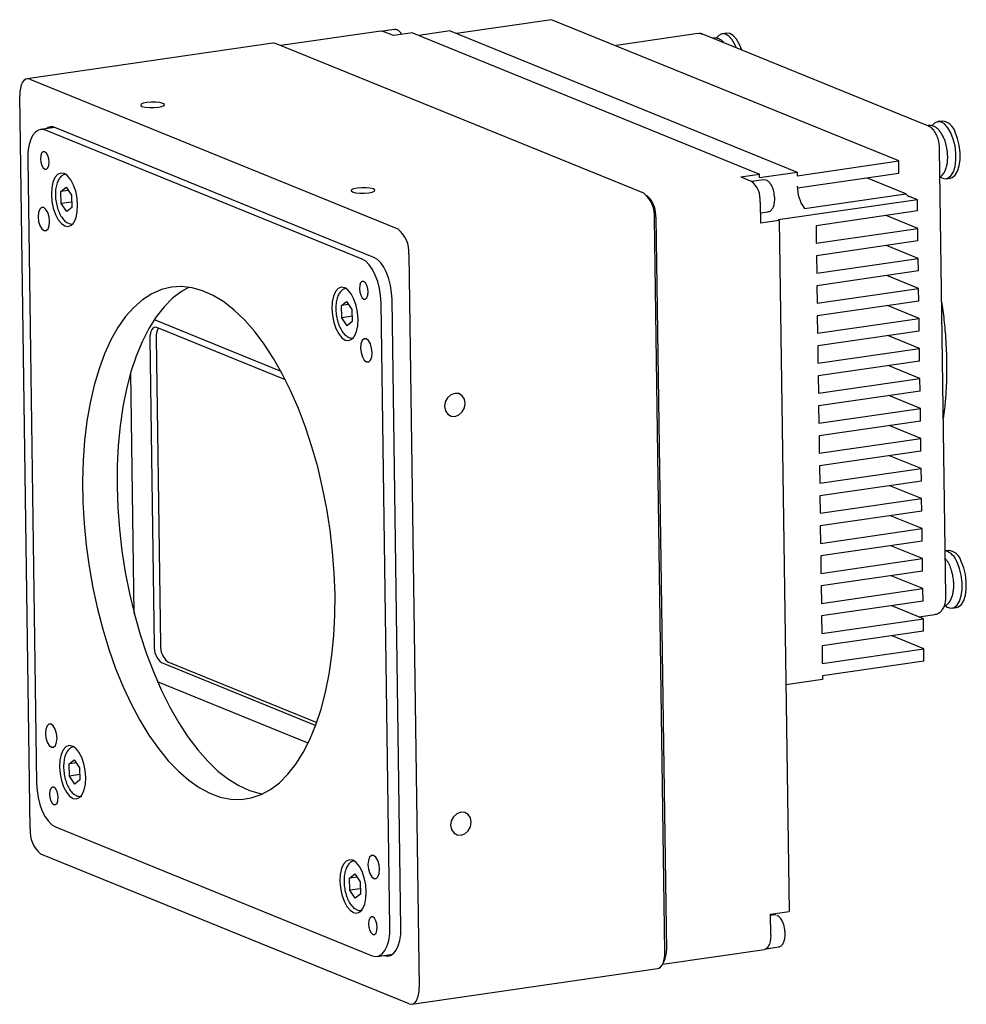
# Model space of a CAD drawing. Header units: millimetres. Extents: x 0 to 15109, y 0 to 959.
# Tile 2 of 5: x 14862 to 14994, y 543 to 680. Entities that reach past the tile are written whole.
import ezdxf

# ---------------------------------------------------------------- set-up
doc = ezdxf.new("R2010")
doc.units = ezdxf.units.MM
doc.layers.add('粗实线', color=7, linetype='Continuous', lineweight=50)

msp = doc.modelspace()

# ---------------------------------------------------------------- linework, layer by layer
at = {"layer": '粗实线', "lineweight": 30}
for p, q in [((14935.972, 680.172), (14922.711, 678.248)), ((14984.305, 660.508), (14935.972, 680.172)), ((14912.179, 678.594), (14898.248, 676.573)), ((14914.049, 678.799), (14912.454, 678.568)), ((14913.968, 677.954), (14912.504, 678.549)), ((14921.829, 678.607), (14917.468, 677.974)), ((14921.829, 678.607), (14970.161, 658.943)), ((14916.586, 678.333), (14913.968, 677.954)), ((14916.586, 678.333), (14964.919, 658.67)), ((14956.348, 678.23), (14945.004, 676.584)), ((14988.373, 665.419), (14957.127, 678.131)), ((14960.319, 678.283), (14959.726, 678.197)), ((14897.142, 676.917), (14862.918, 671.952)), ((14948.793, 656.009), (14897.531, 676.864)), ((14863.307, 671.899), (14914.569, 651.044)), ((14863.343, 567.533), (14861.884, 669.579)), ((14866.779, 665.172), (14864.791, 664.884)), ((14909.6, 646.836), (14865.466, 664.791)), ((14911.228, 647.089), (14866.801, 665.163)), ((14990.344, 666.068), (14989.751, 665.981)), ((14990.889, 599.967), (14990, 662.166)), ((14862.999, 660.77), (14864.241, 573.886)), ((14970.168, 658.457), (14984.305, 660.508)), ((14984.33, 658.759), (14984.305, 660.508)), ((14962.301, 658.29), (14964.919, 658.67)), ((14962.301, 658.29), (14963.765, 657.694)), ((14964.926, 658.184), (14964.919, 658.67)), ((14964.926, 658.184), (14970.161, 658.943)), ((14970.161, 658.943), (14970.168, 658.457)), ((14984.33, 658.759), (14970.2, 656.709)), ((14985.303, 655.947), (14979.953, 658.124)), ((14990.905, 658.025), (14991.498, 658.111)), ((14867.636, 656.255), (14868.345, 656.838)), ((14868.345, 656.838), (14869.099, 655.729)), ((14965.457, 657.884), (14963.854, 657.651)), ((14965.749, 657.844), (14965.457, 657.884)), ((14868.642, 656.401), (14867.636, 656.255)), ((14867.68, 654.564), (14867.636, 656.255)), ((14869.099, 655.729), (14869.143, 654.038)), ((14949.592, 655.337), (14949.22, 655.71)), ((14971.167, 653.896), (14985.303, 655.947)), ((14986.906, 655.102), (14985.832, 655.539)), ((14869.124, 654.774), (14867.68, 654.564)), ((14868.434, 653.456), (14867.68, 654.564)), ((14869.143, 654.038), (14868.434, 653.456)), ((14965.021, 654.768), (14965.062, 651.852)), ((14986.906, 655.102), (14967.534, 652.292)), ((14986.928, 653.547), (14986.906, 655.102)), ((14951.758, 550.451), (14950.299, 652.497)), ((14950.492, 652.66), (14951.95, 550.614)), ((14965.042, 653.277), (14966.103, 653.431)), ((14986.928, 653.547), (14972.792, 651.496)), ((14986.963, 651.117), (14982.552, 652.912)), ((14967.68, 652.232), (14965.062, 651.852)), ((14967.68, 652.232), (14967.534, 652.292)), ((14967.68, 652.232), (14969.056, 556.017)), ((14972.792, 651.496), (14972.826, 649.066)), ((14972.826, 649.066), (14986.963, 651.117)), ((14986.988, 649.368), (14986.963, 651.117)), ((14986.988, 649.368), (14972.851, 647.317)), ((14987.023, 646.938), (14982.611, 648.733)), ((14916.075, 647.532), (14917.534, 545.486)), ((14972.851, 647.317), (14972.886, 644.887)), ((14972.886, 644.887), (14987.023, 646.938)), ((14987.048, 645.189), (14987.023, 646.938)), ((14987.048, 645.189), (14972.911, 643.138)), ((14987.082, 642.759), (14982.671, 644.554)), ((14972.911, 643.138), (14972.946, 640.708)), ((14972.946, 640.708), (14987.082, 642.759)), ((14987.107, 641.01), (14987.082, 642.759)), ((14906.693, 640.366), (14907.402, 640.948)), ((14907.699, 640.512), (14906.693, 640.366)), ((14906.737, 638.675), (14906.693, 640.366)), ((14907.402, 640.948), (14908.156, 639.84)), ((14913.453, 553.865), (14912.21, 640.749)), ((14914.989, 553.768), (14913.739, 641.236)), ((14987.107, 641.01), (14972.971, 638.959)), ((14987.142, 638.58), (14982.731, 640.375)), ((14908.181, 638.884), (14906.737, 638.675)), ((14908.156, 639.84), (14908.2, 638.148)), ((14972.971, 638.959), (14973.006, 636.529)), ((14880.635, 638.422), (14898.24, 631.26)), ((14907.491, 637.566), (14906.737, 638.675)), ((14908.2, 638.148), (14907.491, 637.566)), ((14973.006, 636.529), (14987.142, 638.58)), ((14987.167, 636.831), (14987.142, 638.58)), ((14898.888, 630.026), (14880.968, 637.317)), ((14987.167, 636.831), (14973.031, 634.78)), ((14987.202, 634.401), (14982.791, 636.196)), ((14880.02, 635.771), (14880.631, 593.009)), ((14880.892, 635.897), (14881.503, 593.135)), ((14973.031, 634.78), (14973.065, 632.35)), ((14973.065, 632.35), (14987.202, 634.401)), ((14987.227, 632.652), (14987.202, 634.401)), ((14987.227, 632.652), (14973.09, 630.601)), ((14987.262, 630.222), (14982.85, 632.017)), ((14877.847, 597.492), (14877.367, 631.081)), ((14973.09, 630.601), (14973.125, 628.171)), ((14973.125, 628.171), (14987.262, 630.222)), ((14987.287, 628.473), (14987.262, 630.222)), ((14987.287, 628.473), (14973.15, 626.422)), ((14987.321, 626.043), (14982.91, 627.838)), ((14973.15, 626.422), (14973.185, 623.992)), ((14973.185, 623.992), (14987.321, 626.043)), ((14987.346, 624.294), (14987.321, 626.043)), ((14987.346, 624.294), (14973.21, 622.243)), ((14987.381, 621.864), (14982.97, 623.659)), ((14973.21, 622.243), (14973.245, 619.813)), ((14973.245, 619.813), (14987.381, 621.864)), ((14987.406, 620.115), (14987.381, 621.864)), ((14987.406, 620.115), (14973.27, 618.064)), ((14987.441, 617.685), (14983.029, 619.48)), ((14973.27, 618.064), (14973.304, 615.634)), ((14973.304, 615.634), (14987.441, 617.685)), ((14987.466, 615.936), (14987.441, 617.685)), ((14987.466, 615.936), (14973.329, 613.885)), ((14987.501, 613.506), (14983.089, 615.301)), ((14973.329, 613.885), (14973.364, 611.455)), ((14973.364, 611.455), (14987.501, 613.506)), ((14987.526, 611.757), (14987.501, 613.506)), ((14987.526, 611.757), (14973.389, 609.706)), ((14987.56, 609.327), (14983.149, 611.122)), ((14973.389, 609.706), (14973.424, 607.276)), ((14973.424, 607.276), (14987.56, 609.327)), ((14987.585, 607.578), (14987.56, 609.327)), ((14987.585, 607.578), (14973.449, 605.527)), ((14987.62, 605.148), (14983.209, 606.943)), ((14991.198, 606.298), (14990.799, 606.24)), ((14973.449, 605.527), (14973.484, 603.097)), ((14973.484, 603.097), (14987.62, 605.148)), ((14987.645, 603.399), (14987.62, 605.148)), ((14987.645, 603.399), (14973.509, 601.348)), ((14987.68, 600.969), (14983.268, 602.764)), ((14973.509, 601.348), (14973.543, 598.918)), ((14973.543, 598.918), (14987.68, 600.969)), ((14987.705, 599.22), (14987.68, 600.969)), ((14987.705, 599.22), (14973.568, 597.169)), ((14987.74, 596.79), (14983.328, 598.585)), ((14991.759, 598.255), (14992.353, 598.341)), ((14973.568, 597.169), (14973.603, 594.739)), ((14973.603, 594.739), (14987.74, 596.79)), ((14987.09, 597.054), (14989.343, 597.381)), ((14987.765, 595.041), (14987.74, 596.79)), ((14987.765, 595.041), (14973.628, 592.99)), ((14987.799, 592.611), (14983.388, 594.406)), ((14973.628, 592.99), (14973.663, 590.56)), ((14973.663, 590.56), (14987.799, 592.611)), ((14987.824, 590.862), (14987.799, 592.611)), ((14882.508, 590.794), (14903.268, 582.348)), ((14987.824, 590.862), (14973.688, 588.811)), ((14881.635, 590.668), (14903.115, 581.929)), ((14973.695, 588.325), (14968.604, 587.586)), ((14973.688, 588.811), (14973.695, 588.325)), ((14902.065, 579.46), (14881.098, 587.99)), ((14868.775, 576.562), (14869.485, 577.145)), ((14869.485, 577.145), (14870.238, 576.036)), ((14869.782, 576.708), (14868.775, 576.562)), ((14868.82, 574.871), (14868.775, 576.562)), ((14870.238, 576.036), (14870.283, 574.345)), ((14870.263, 575.081), (14868.82, 574.871)), ((14869.573, 573.763), (14868.82, 574.871)), ((14870.283, 574.345), (14869.573, 573.763)), ((14866.852, 567.799), (14910.986, 549.844)), ((14916.111, 543.166), (14864.85, 564.022)), ((14907.832, 560.673), (14908.541, 561.255)), ((14908.838, 560.819), (14907.832, 560.673)), ((14907.876, 558.982), (14907.832, 560.673)), ((14908.541, 561.255), (14909.295, 560.147)), ((14909.295, 560.147), (14909.339, 558.456)), ((14909.32, 559.191), (14907.876, 558.982)), ((14908.63, 557.873), (14907.876, 558.982)), ((14909.339, 558.456), (14908.63, 557.873)), ((14966.438, 555.637), (14969.056, 556.017)), ((14966.48, 552.722), (14966.438, 555.637)), ((14966.92, 555.547), (14966.44, 555.477)), ((14966.618, 555.664), (14966.565, 555.495)), ((14967.212, 555.507), (14966.92, 555.547)), ((14965.874, 550.848), (14967.566, 551.093)), ((14911.66, 549.751), (14913.844, 550.068)), ((14951.427, 548.686), (14965.618, 550.744)), ((14951.407, 548.648), (14951.658, 549.111)), ((14916.5, 543.113), (14950.724, 548.078))]:
    msp.add_line(p, q, dxfattribs=at)
at = {"layer": '粗实线', "lineweight": 30, "flags": 128}
for points in [[(14912.179, 678.594), (14912.266, 678.6), (14912.504, 678.549)], [(14961.714, 676.265), (14961.549, 676.641), (14961.133, 677.353), (14960.664, 677.867), (14960.173, 678.153), (14959.69, 678.191), (14959.245, 677.979), (14958.945, 677.651)], [(14962.447, 675.967), (14962.143, 676.727), (14961.726, 677.439), (14961.258, 677.953), (14960.766, 678.239), (14960.319, 678.283)], [(14897.531, 676.864), (14897.246, 676.924), (14897.142, 676.917)], [(14863.307, 671.899), (14863.022, 671.959), (14862.75, 671.905), (14862.501, 671.739), (14862.284, 671.466), (14862.108, 671.099), (14861.98, 670.65), (14861.904, 670.137), (14861.884, 669.579)], [(14879.595, 668.644), (14879.105, 668.539), (14878.813, 668.4), (14878.762, 668.249), (14878.96, 668.107), (14879.378, 667.998), (14879.952, 667.937), (14880.594, 667.933), (14881.206, 667.988), (14881.696, 668.093), (14881.988, 668.232), (14882.039, 668.384), (14881.84, 668.525), (14881.422, 668.635), (14880.849, 668.696), (14880.207, 668.699), (14879.595, 668.644)], [(14865.466, 664.791), (14864.972, 664.896), (14864.5, 664.802), (14864.067, 664.513), (14863.692, 664.041), (14863.387, 663.404), (14863.165, 662.626), (14863.034, 661.737), (14862.999, 660.77)], [(14991.574, 664.426), (14991.158, 665.137), (14990.689, 665.652), (14990.198, 665.937), (14989.715, 665.976), (14989.27, 665.764), (14988.976, 665.445)], [(14990.108, 658.247), (14990.211, 658.181), (14990.702, 658.018), (14991.17, 658.106), (14991.584, 658.438), (14991.92, 658.994), (14992.156, 659.74), (14992.276, 660.627), (14992.275, 661.601), (14992.151, 662.6), (14991.912, 663.562), (14991.574, 664.426)], [(14991.498, 658.111), (14991.763, 658.192), (14992.178, 658.524), (14992.513, 659.08), (14992.749, 659.826), (14992.87, 660.713), (14992.868, 661.687), (14992.744, 662.686), (14992.506, 663.648), (14992.168, 664.512)], [(14865.991, 660.326), (14865.937, 660.81), (14865.799, 661.258), (14865.598, 661.602), (14865.363, 661.79), (14865.131, 661.792), (14864.936, 661.609), (14864.81, 661.269), (14864.77, 660.823), (14864.823, 660.339), (14864.961, 659.891), (14865.163, 659.547), (14865.398, 659.36), (14865.63, 659.357), (14865.824, 659.54), (14865.951, 659.88), (14865.991, 660.326)], [(14869.959, 654.364), (14869.883, 655.333), (14869.687, 656.286), (14869.386, 657.159), (14868.998, 657.893), (14868.551, 658.436), (14868.076, 658.753), (14867.604, 658.822), (14867.167, 658.638), (14866.797, 658.213), (14866.516, 657.576), (14866.346, 656.772), (14866.297, 655.854), (14866.373, 654.885), (14866.568, 653.932), (14866.87, 653.059), (14867.258, 652.325), (14867.704, 651.781), (14868.18, 651.464), (14868.652, 651.396), (14869.088, 651.58), (14869.459, 652.005), (14869.739, 652.642), (14869.91, 653.446), (14869.959, 654.364)], [(14908.887, 656.726), (14908.398, 656.622), (14908.105, 656.483), (14908.054, 656.331), (14908.253, 656.19), (14908.671, 656.08), (14909.244, 656.019), (14909.886, 656.016), (14910.498, 656.071), (14910.988, 656.176), (14911.28, 656.315), (14911.331, 656.466), (14911.133, 656.608), (14910.715, 656.717), (14910.141, 656.778), (14909.5, 656.781), (14908.887, 656.726)], [(14866.06, 652.085), (14865.99, 652.724), (14865.808, 653.315), (14865.541, 653.769), (14865.231, 654.017), (14864.925, 654.02), (14864.668, 653.779), (14864.501, 653.33), (14864.449, 652.741), (14864.519, 652.102), (14864.701, 651.511), (14864.967, 651.057), (14865.277, 650.81), (14865.584, 650.806), (14865.84, 651.048), (14866.007, 651.497), (14866.06, 652.085)], [(14913.739, 641.236), (14913.678, 642.203), (14913.526, 643.171), (14913.289, 644.103), (14912.975, 644.963), (14912.596, 645.718), (14912.168, 646.339), (14911.706, 646.802), (14911.228, 647.089)], [(14912.21, 640.749), (14912.148, 641.755), (14911.99, 642.762), (14911.743, 643.731), (14911.416, 644.625), (14911.022, 645.41), (14910.577, 646.056), (14910.096, 646.537), (14909.6, 646.836)], [(14905.801, 600.167), (14905.698, 603.12), (14905.472, 606.102), (14905.125, 609.093), (14904.659, 612.071), (14904.078, 615.016), (14903.386, 617.907), (14902.588, 620.723), (14901.689, 623.446), (14900.695, 626.055), (14899.614, 628.533), (14898.454, 630.863), (14897.221, 633.027), (14895.925, 635.01), (14894.576, 636.8), (14893.181, 638.383), (14891.752, 639.747), (14890.299, 640.885), (14888.83, 641.787), (14887.358, 642.447), (14885.891, 642.86), (14884.441, 643.025), (14883.018, 642.939), (14881.631, 642.603), (14880.29, 642.019), (14879.005, 641.192), (14877.785, 640.128), (14876.637, 638.833), (14875.572, 637.318), (14874.594, 635.592), (14873.713, 633.667), (14872.933, 631.558), (14872.261, 629.279), (14871.7, 626.845), (14871.256, 624.275), (14870.93, 621.586), (14870.726, 618.797), (14870.645, 615.927), (14870.687, 612.997), (14870.852, 610.027), (14871.138, 607.037), (14871.545, 604.05), (14872.069, 601.086), (14872.706, 598.166), (14873.452, 595.309), (14874.301, 592.537), (14875.248, 589.869), (14876.286, 587.323), (14877.408, 584.917), (14878.606, 582.669), (14879.871, 580.593), (14881.195, 578.705), (14882.568, 577.017), (14883.981, 575.542), (14885.424, 574.29), (14886.886, 573.269), (14888.358, 572.488), (14889.829, 571.95), (14891.288, 571.661), (14892.726, 571.622), (14894.133, 571.833), (14895.498, 572.293), (14896.812, 572.999), (14898.066, 573.945), (14899.25, 575.126), (14900.358, 576.532), (14901.38, 578.155), (14902.31, 579.982), (14903.142, 582), (14903.868, 584.196), (14904.485, 586.555), (14904.988, 589.059), (14905.374, 591.691), (14905.639, 594.432), (14905.782, 597.264), (14905.801, 600.167)], [(14885.51, 642.928), (14884.439, 642.332), (14883.186, 641.386), (14882.001, 640.205), (14880.893, 638.799), (14879.871, 637.177), (14878.941, 635.35), (14878.109, 633.331), (14877.383, 631.135), (14876.766, 628.777), (14876.263, 626.273), (14875.878, 623.641), (14875.612, 620.899), (14875.47, 618.067), (14875.45, 615.164)], [(14909.015, 638.474), (14908.939, 639.443), (14908.744, 640.396), (14908.442, 641.269), (14908.055, 642.003), (14907.608, 642.547), (14907.132, 642.864), (14906.66, 642.932), (14906.224, 642.748), (14905.853, 642.323), (14905.573, 641.686), (14905.403, 640.882), (14905.354, 639.964), (14905.43, 638.995), (14905.625, 638.042), (14905.927, 637.169), (14906.314, 636.435), (14906.761, 635.892), (14907.237, 635.575), (14907.709, 635.506), (14908.145, 635.69), (14908.516, 636.115), (14908.796, 636.752), (14908.966, 637.556), (14909.015, 638.474)], [(14910.417, 642.252), (14910.364, 642.736), (14910.226, 643.183), (14910.025, 643.527), (14909.79, 643.715), (14909.558, 643.717), (14909.363, 643.535), (14909.237, 643.194), (14909.197, 642.748), (14909.25, 642.264), (14909.388, 641.817), (14909.59, 641.473), (14909.825, 641.285), (14910.057, 641.283), (14910.251, 641.465), (14910.378, 641.806), (14910.417, 642.252)], [(14880.968, 637.317), (14880.778, 637.357), (14880.597, 637.321), (14880.43, 637.21), (14880.286, 637.029), (14880.169, 636.784), (14880.083, 636.484), (14880.033, 636.142), (14880.02, 635.771)], [(14910.975, 633.812), (14910.905, 634.451), (14910.723, 635.042), (14910.456, 635.496), (14910.146, 635.743), (14909.84, 635.747), (14909.584, 635.505), (14909.416, 635.056), (14909.364, 634.468), (14909.434, 633.829), (14909.616, 633.238), (14909.882, 632.784), (14910.192, 632.536), (14910.499, 632.533), (14910.755, 632.774), (14910.922, 633.223), (14910.975, 633.812)], [(14922.473, 628.155), (14921.924, 627.953), (14921.462, 627.537), (14921.157, 626.972), (14921.057, 626.342), (14921.175, 625.745), (14921.494, 625.27), (14921.967, 624.99), (14922.519, 624.948), (14923.069, 625.15), (14923.531, 625.565), (14923.835, 626.131), (14923.936, 626.76), (14923.818, 627.358), (14923.498, 627.833), (14923.026, 628.113), (14922.473, 628.155)], [(14875.45, 615.164), (14875.553, 612.212), (14875.779, 609.229), (14876.126, 606.239), (14876.592, 603.26), (14877.173, 600.315), (14877.865, 597.425), (14878.663, 594.608), (14879.562, 591.885), (14880.556, 589.276), (14881.637, 586.798), (14882.798, 584.469), (14884.03, 582.305), (14885.326, 580.321), (14886.676, 578.531), (14888.07, 576.949), (14889.499, 575.584), (14890.953, 574.447), (14892.421, 573.545), (14893.893, 572.885), (14895.36, 572.471), (14895.741, 572.404)], [(14990.666, 598.727), (14991.066, 598.412), (14991.557, 598.249), (14992.024, 598.336), (14992.439, 598.668), (14992.775, 599.224), (14993.01, 599.97), (14993.131, 600.857), (14993.129, 601.831), (14993.005, 602.831), (14992.767, 603.792), (14992.429, 604.656)], [(14992.353, 598.341), (14992.618, 598.422), (14993.032, 598.754), (14993.368, 599.311), (14993.604, 600.056), (14993.724, 600.943), (14993.723, 601.917), (14993.599, 602.917), (14993.36, 603.878), (14993.022, 604.742)], [(14867.088, 580.167), (14867.018, 580.806), (14866.836, 581.397), (14866.569, 581.851), (14866.259, 582.099), (14865.953, 582.102), (14865.697, 581.861), (14865.529, 581.412), (14865.477, 580.823), (14865.547, 580.184), (14865.729, 579.593), (14865.995, 579.139), (14866.305, 578.892), (14866.612, 578.888), (14866.868, 579.13), (14867.035, 579.579), (14867.088, 580.167)], [(14871.098, 574.671), (14871.022, 575.64), (14870.827, 576.593), (14870.525, 577.466), (14870.137, 578.2), (14869.691, 578.743), (14869.215, 579.06), (14868.743, 579.129), (14868.307, 578.945), (14867.936, 578.52), (14867.656, 577.883), (14867.485, 577.079), (14867.436, 576.161), (14867.512, 575.192), (14867.708, 574.239), (14868.009, 573.366), (14868.397, 572.632), (14868.844, 572.088), (14869.319, 571.771), (14869.791, 571.703), (14870.228, 571.887), (14870.599, 572.312), (14870.879, 572.949), (14871.049, 573.753), (14871.098, 574.671)], [(14864.241, 573.886), (14864.304, 572.88), (14864.462, 571.873), (14864.709, 570.904), (14865.036, 570.01), (14865.43, 569.225), (14865.875, 568.579), (14866.356, 568.098), (14866.852, 567.799)], [(14867.255, 571.887), (14867.202, 572.371), (14867.064, 572.818), (14866.862, 573.162), (14866.627, 573.35), (14866.395, 573.352), (14866.201, 573.17), (14866.074, 572.829), (14866.034, 572.383), (14866.087, 571.899), (14866.225, 571.452), (14866.427, 571.108), (14866.662, 570.92), (14866.894, 570.918), (14867.088, 571.1), (14867.215, 571.441), (14867.255, 571.887)], [(14923.307, 569.843), (14922.758, 569.641), (14922.296, 569.226), (14921.991, 568.66), (14921.89, 568.03), (14922.009, 567.433), (14922.328, 566.958), (14922.8, 566.678), (14923.353, 566.636), (14923.902, 566.838), (14924.364, 567.253), (14924.669, 567.819), (14924.77, 568.448), (14924.651, 569.046), (14924.332, 569.521), (14923.86, 569.801), (14923.307, 569.843)], [(14912.003, 561.894), (14911.933, 562.533), (14911.751, 563.124), (14911.485, 563.578), (14911.175, 563.825), (14910.868, 563.829), (14910.612, 563.587), (14910.444, 563.138), (14910.392, 562.55), (14910.462, 561.911), (14910.644, 561.32), (14910.91, 560.866), (14911.22, 560.618), (14911.527, 560.615), (14911.783, 560.856), (14911.95, 561.305), (14912.003, 561.894)], [(14910.155, 558.781), (14910.079, 559.75), (14909.883, 560.703), (14909.582, 561.576), (14909.194, 562.31), (14908.747, 562.854), (14908.272, 563.171), (14907.8, 563.239), (14907.363, 563.055), (14906.992, 562.63), (14906.712, 561.993), (14906.542, 561.189), (14906.493, 560.271), (14906.569, 559.302), (14906.764, 558.349), (14907.066, 557.476), (14907.454, 556.742), (14907.9, 556.199), (14908.376, 555.882), (14908.848, 555.813), (14909.284, 555.997), (14909.655, 556.422), (14909.935, 557.059), (14910.106, 557.863), (14910.155, 558.781)], [(14911.682, 553.812), (14911.629, 554.296), (14911.491, 554.744), (14911.289, 555.088), (14911.054, 555.275), (14910.822, 555.278), (14910.628, 555.095), (14910.501, 554.755), (14910.461, 554.309), (14910.514, 553.825), (14910.652, 553.377), (14910.854, 553.033), (14911.089, 552.845), (14911.321, 552.843), (14911.515, 553.026), (14911.642, 553.366), (14911.682, 553.812)], [(14910.986, 549.844), (14911.48, 549.739), (14911.952, 549.833), (14912.384, 550.122), (14912.76, 550.594), (14913.065, 551.231), (14913.287, 552.009), (14913.418, 552.898), (14913.453, 553.865)], [(14912.617, 549.902), (14913.092, 549.802), (14913.546, 549.892), (14913.962, 550.169), (14914.323, 550.623), (14914.616, 551.236), (14914.83, 551.984), (14914.956, 552.839), (14914.989, 553.768)], [(14966.48, 552.722), (14966.463, 552.257), (14966.4, 551.83), (14966.293, 551.456), (14966.147, 551.149), (14965.966, 550.922), (14965.758, 550.784), (14965.618, 550.744)], [(14950.724, 548.078), (14950.893, 548.126), (14951.142, 548.292), (14951.359, 548.564), (14951.535, 548.932), (14951.663, 549.381), (14951.738, 549.894), (14951.758, 550.451)], [(14916.111, 543.166), (14916.396, 543.106), (14916.669, 543.16), (14916.918, 543.327), (14917.135, 543.599), (14917.311, 543.967), (14917.439, 544.416), (14917.514, 544.929), (14917.534, 545.486)]]:
    msp.add_lwpolyline(points, dxfattribs=at)
at = {"layer": '粗实线', "lineweight": 30}
for centre, radius, start, end in [((14956.849, 677.441), 0.744, 68.02356, 98.66646), ((14866.324, 664.074), 1.189, 66.35042, 129.05584), ((14990.122, 663.961), 2.118, 15.0736, 83.99382), ((14961.665, 655.061), 3.368, 355.01132, 51.42413), ((14975.331, 656.914), 5.143, 179.04795, 215.92799), ((14946.273, 652.849), 4.042, 355.01123, 51.42425), ((14946.344, 652.756), 4.149, 358.66784, 38.4697), ((14946.588, 652.838), 3.908, 357.38479, 39.75275), ((14986.426, 656.855), 1.444, 218.94023, 245.69342), ((14912.049, 647.884), 4.042, 355.01123, 51.42425), ((14883.131, 636.07), 2.246, 149.05278, 184.41591), ((14990.236, 604.001), 2.288, 16.63926, 75.74038), ((14990.977, 604.191), 2.118, 15.0735, 83.99385), ((14883.315, 592.774), 2.695, 175.01128, 231.42422), ((14884.188, 592.901), 2.695, 175.01128, 231.42422), ((14867.37, 567.182), 4.042, 175.01124, 231.42429), ((14948.826, 550.443), 3.129, 334.80688, 3.1392)]:
    msp.add_arc(centre, radius, start, end, dxfattribs=at)
for points, knots in [([(14915.102, 678.118), (14915.063, 678.19), (14914.921, 678.45), (14914.62, 678.688), (14914.274, 678.838), (14914.097, 678.788), (14914.049, 678.775)], [0, 0, 0, 0, 0.1541552, 0.559444, 0.8807139, 1, 1, 1, 1]), ([(14957.127, 678.131), (14956.967, 678.187), (14956.711, 678.275), (14956.446, 678.224), (14956.347, 678.205)], [0, 0, 0, 0, 0.6296543, 1, 1, 1, 1]), ([(14959.955, 676.981), (14959.877, 677.065), (14959.68, 677.277), (14959.308, 677.501), (14958.869, 677.655), (14958.578, 677.617), (14958.449, 677.6)], [0, 0, 0, 0, 0.1931609, 0.4846816, 0.7708297, 1, 1, 1, 1]), ([(14990, 662.166), (14989.994, 662.308), (14989.978, 662.714), (14989.853, 663.397), (14989.59, 664.155), (14989.221, 664.775), (14988.807, 665.202), (14988.496, 665.357), (14988.373, 665.419)], [0, 0, 0, 0, 0.1039805, 0.2985895, 0.4963479, 0.7030589, 0.881712, 1, 1, 1, 1]), ([(14991.056, 662.043), (14991.002, 662.342), (14990.926, 662.761), (14990.744, 663.337), (14990.565, 663.791), (14990.313, 664.272), (14990.012, 664.7), (14989.656, 665.062), (14989.243, 665.325), (14988.806, 665.476), (14988.519, 665.439), (14988.393, 665.422)], [0, 0, 0, 0, 0.16340654, 0.22886602, 0.33586082, 0.44389281, 0.55776583, 0.67493436, 0.79324435, 0.90937458, 1, 1, 1, 1]), ([(14990.611, 658.865), (14990.685, 658.993), (14990.861, 659.296), (14991.013, 659.837), (14991.103, 660.401), (14991.134, 660.932), (14991.126, 661.471), (14991.08, 661.851), (14991.056, 662.043)], [0, 0, 0, 0, 0.1585187, 0.3749012, 0.5453129, 0.6822714, 0.8392438, 1, 1, 1, 1]), ([(14868.384, 658.653), (14868.272, 658.644), (14867.99, 658.621), (14867.609, 658.338), (14867.271, 657.898), (14867.021, 657.289), (14866.874, 656.53), (14866.845, 655.674), (14866.934, 654.792), (14867.134, 653.936), (14867.435, 653.155), (14867.828, 652.497), (14868.282, 652.022), (14868.775, 651.773), (14869.164, 651.692), (14869.349, 651.761), (14869.381, 651.773)], [0, 0, 0, 0, 0.0458177, 0.1150141, 0.1860071, 0.2648514, 0.3483239, 0.4310987, 0.5131429, 0.5951047, 0.6775496, 0.7612659, 0.8473377, 0.9191516, 0.9861263, 1, 1, 1, 1]), ([(14990.055, 658.282), (14990.087, 658.296), (14990.313, 658.396), (14990.479, 658.647), (14990.622, 658.864)], [0, 0, 0, 0, 0.1378607, 1, 1, 1, 1]), ([(14967.006, 655.623), (14966.992, 655.777), (14966.955, 656.165), (14966.77, 656.761), (14966.481, 657.327), (14966.172, 657.678), (14965.946, 657.792), (14965.871, 657.83)], [0, 0, 0, 0, 0.1553325, 0.3920495, 0.6315037, 0.8780808, 1, 1, 1, 1]), ([(14966.104, 653.456), (14966.173, 653.463), (14966.377, 653.481), (14966.647, 653.73), (14966.883, 654.133), (14967.019, 654.697), (14967.062, 655.228), (14967.018, 655.543), (14967.006, 655.623)], [0, 0, 0, 0, 0.09607, 0.283319, 0.4788403, 0.6992183, 0.9237208, 1, 1, 1, 1]), ([(14907.441, 642.763), (14907.328, 642.754), (14907.047, 642.731), (14906.665, 642.449), (14906.327, 642.008), (14906.078, 641.399), (14905.931, 640.64), (14905.902, 639.784), (14905.991, 638.902), (14906.19, 638.046), (14906.491, 637.265), (14906.884, 636.607), (14907.339, 636.132), (14907.832, 635.883), (14908.221, 635.802), (14908.406, 635.872), (14908.437, 635.883)], [0, 0, 0, 0, 0.0458179, 0.1150143, 0.1860071, 0.2648513, 0.3483239, 0.4310988, 0.513143, 0.5951048, 0.6775499, 0.7612659, 0.847338, 0.9191514, 0.9861268, 1, 1, 1, 1]), ([(14990.536, 624.632), (14990.604, 625.102), (14990.769, 626.256), (14990.929, 628.177), (14991.029, 630.342), (14991.039, 632.473), (14990.977, 634.436), (14990.868, 636.167), (14990.692, 638.099), (14990.517, 639.666), (14990.336, 640.729), (14990.304, 640.917)], [0, 0, 0, 0, 0.0944033, 0.2321135, 0.3678834, 0.4997608, 0.6217997, 0.7220116, 0.8093361, 0.9662654, 1, 1, 1, 1]), ([(14991.458, 604.085), (14991.339, 604.34), (14991.14, 604.761), (14990.884, 605.042), (14990.783, 605.154)], [0, 0, 0, 0, 0.603589, 1, 1, 1, 1]), ([(14991.908, 602.455), (14991.854, 602.753), (14991.777, 603.172), (14991.611, 603.708), (14991.513, 603.944), (14991.458, 604.075)], [0, 0, 0, 0, 0.5245544, 0.7346884, 1, 1, 1, 1]), ([(14990.655, 598.545), (14990.787, 598.61), (14991.088, 598.757), (14991.422, 599.158), (14991.695, 599.675), (14991.866, 600.247), (14991.954, 600.813), (14991.986, 601.343), (14991.977, 601.882), (14991.931, 602.262), (14991.908, 602.455)], [0, 0, 0, 0, 0.1155462, 0.2624027, 0.4026911, 0.5562862, 0.6772495, 0.7744667, 0.8858901, 1, 1, 1, 1]), ([(14989.344, 597.407), (14989.426, 597.413), (14989.691, 597.434), (14990.078, 597.679), (14990.443, 598.074), (14990.703, 598.598), (14990.867, 599.232), (14990.882, 599.724), (14990.889, 599.967)], [0, 0, 0, 0, 0.07636634, 0.24676654, 0.41170094, 0.59137668, 0.79802623, 1, 1, 1, 1]), ([(14869.523, 578.96), (14869.411, 578.951), (14869.129, 578.928), (14868.748, 578.646), (14868.41, 578.205), (14868.161, 577.596), (14868.013, 576.837), (14867.984, 575.981), (14868.073, 575.099), (14868.273, 574.243), (14868.574, 573.462), (14868.967, 572.804), (14869.421, 572.329), (14869.914, 572.08), (14870.304, 571.999), (14870.488, 572.069), (14870.52, 572.08)], [0, 0, 0, 0, 0.0458176, 0.1150142, 0.1860068, 0.2648514, 0.3483236, 0.4310986, 0.5131428, 0.5951047, 0.6775496, 0.761266, 0.8473378, 0.9191517, 0.9861264, 1, 1, 1, 1]), ([(14908.58, 563.07), (14908.468, 563.061), (14908.186, 563.038), (14907.804, 562.756), (14907.466, 562.315), (14907.217, 561.706), (14907.07, 560.947), (14907.041, 560.092), (14907.13, 559.209), (14907.33, 558.353), (14907.631, 557.573), (14908.024, 556.914), (14908.478, 556.439), (14908.971, 556.19), (14909.36, 556.109), (14909.545, 556.179), (14909.577, 556.191)], [0, 0, 0, 0, 0.0458178, 0.1150144, 0.1860068, 0.2648513, 0.3483236, 0.4310986, 0.5131429, 0.5951049, 0.6775499, 0.7612661, 0.8473381, 0.9191515, 0.9861269, 1, 1, 1, 1]), ([(14968.469, 553.286), (14968.455, 553.44), (14968.418, 553.828), (14968.233, 554.423), (14967.944, 554.989), (14967.635, 555.34), (14967.409, 555.454), (14967.334, 555.492)], [0, 0, 0, 0, 0.155333, 0.3920496, 0.6315044, 0.8780806, 1, 1, 1, 1]), ([(14967.567, 551.119), (14967.636, 551.125), (14967.84, 551.144), (14968.11, 551.393), (14968.346, 551.796), (14968.482, 552.36), (14968.525, 552.89), (14968.481, 553.206), (14968.469, 553.286)], [0, 0, 0, 0, 0.0960701, 0.2833185, 0.4788414, 0.699218, 0.9237224, 1, 1, 1, 1])]:
    msp.add_open_spline(points, degree=3, knots=knots, dxfattribs=at)

doc.saveas('drawing.dxf')
